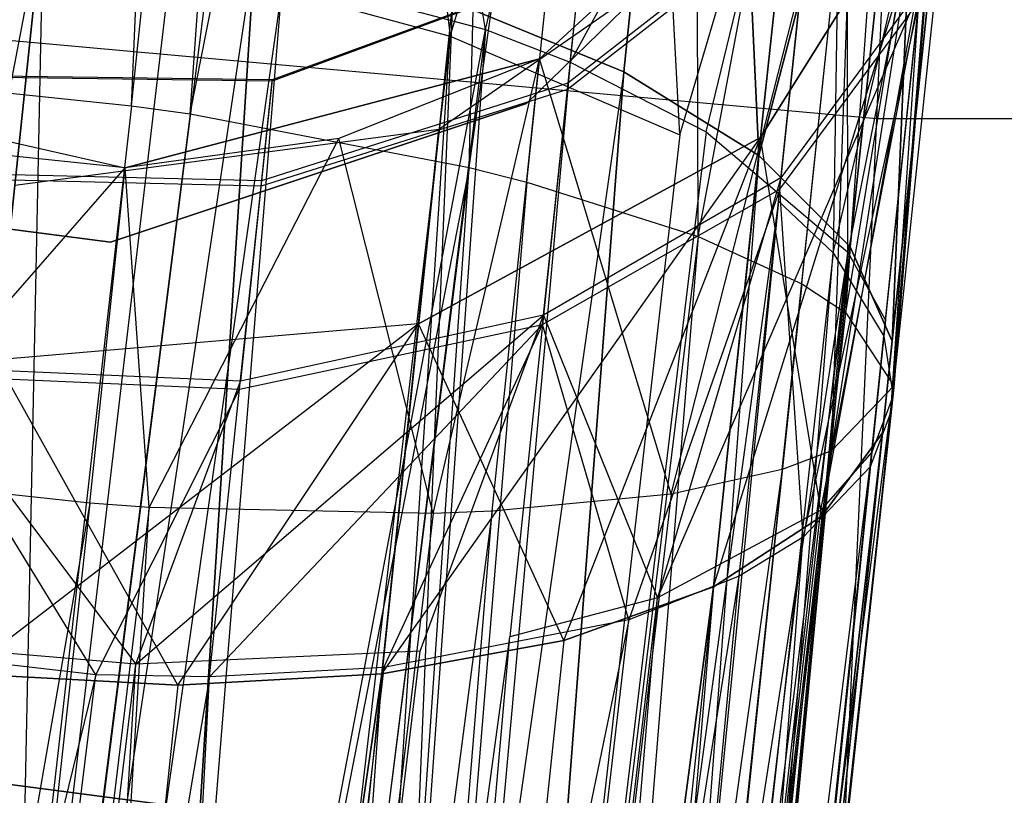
# Model space of a CAD drawing. Extents: x 0.3 to 7.1, y -3.38 to 3.38.
# Tile 139 of 256: x 3.5293 to 3.6393, y -1.6619 to -1.5753. Entities that reach past the tile are written whole.
import ezdxf

# ---------------------------------------------------------------- set-up
doc = ezdxf.new("R2010")
doc.units = 0
doc.header["$LTSCALE"] = 2.54
doc.layers.get('0').update_dxf_attribs({"linetype": 'CONTINUOUS'})

# ---------------------------------------------------------------- blocks, each defined once
blk = doc.blocks.new('SINGLES_AVVSTL_STL')
at = {"color": 0}
for p, q in [((3.54184, -1.58486, 61.32545), (3.54995, -1.39237, 61.32472)), ((3.54184, -1.58486, 61.32545), (3.54995, -1.39237, 61.32472)), ((3.54184, -1.58486, 61.32545), (3.56187, -1.39436, 61.32545)), ((3.54184, -1.58486, 61.32545), (3.56187, -1.39436, 61.32545)), ((3.54839, -1.58578, 61.32648), (3.56187, -1.39436, 61.32545)), ((3.54839, -1.58578, 61.32648), (3.56187, -1.39436, 61.32545)), ((3.54839, -1.58578, 61.32648), (3.58454, -1.40254, 61.33122)), ((3.54839, -1.58578, 61.32648), (3.58454, -1.40254, 61.33122)), ((3.57953, -1.59175, 61.33827), (3.58454, -1.40254, 61.33122)), ((3.57953, -1.59175, 61.33827), (3.58454, -1.40254, 61.33122)), ((3.57953, -1.59175, 61.33827), (3.6046, -1.41592, 61.34243)), ((3.57953, -1.59175, 61.33827), (3.6046, -1.41592, 61.34243)), ((3.58597, -1.59338, 61.34244), (3.6046, -1.41592, 61.34243)), ((3.58597, -1.59338, 61.34244), (3.6046, -1.41592, 61.34243)), ((3.60512, -1.59947, 61.36034), (3.6046, -1.41592, 61.34243)), ((3.60512, -1.59947, 61.36034), (3.6046, -1.41592, 61.34243)), ((3.62506, -1.58628, 5.1494), (3.63268, -1.41654, 5.30457)), ((3.62506, -1.58628, 5.1494), (3.63268, -1.41654, 5.30457)), ((3.60512, -1.59947, 61.36034), (3.63242, -1.45486, 61.37825)), ((3.60512, -1.59947, 61.36034), (3.63242, -1.45486, 61.37825)), ((3.61668, -1.60476, 61.37828), (3.63242, -1.45486, 61.37825)), ((3.61668, -1.60476, 61.37828), (3.63242, -1.45486, 61.37825)), ((3.62163, -1.60797, 61.3901), (3.63242, -1.45486, 61.37825)), ((3.62163, -1.60797, 61.3901), (3.63242, -1.45486, 61.37825)), ((3.60692, -1.48477, 20.17199), (3.5968, -1.58109, 20.09581)), ((3.60692, -1.48477, 20.17199), (3.5968, -1.58109, 20.09581)), ((3.5968, -1.58109, 20.59306), (3.60692, -1.48477, 20.51688)), ((3.5968, -1.58109, 20.59306), (3.60692, -1.48477, 20.51688)), ((3.60692, -1.48477, 20.17199), (3.61189, -1.59041, 20.11213)), ((3.60692, -1.48477, 20.17199), (3.61189, -1.59041, 20.11213)), ((3.61189, -1.59041, 20.57673), (3.60692, -1.48477, 20.51688)), ((3.61189, -1.59041, 20.57673), (3.60692, -1.48477, 20.51688)), ((3.58136, -1.57633, 54.46114), (3.56735, -1.48868, 54.50357)), ((3.58136, -1.57633, 54.46114), (3.56735, -1.48868, 54.50357)), ((3.56709, -1.49119, 54.94895), (3.57744, -1.5771, 54.99196)), ((3.56709, -1.49119, 54.94895), (3.57744, -1.5771, 54.99196)), ((3.58136, -1.57633, 54.46114), (3.59893, -1.50292, 54.51583)), ((3.58136, -1.57633, 54.46114), (3.59893, -1.50292, 54.51583)), ((3.59083, -1.58, 54.46711), (3.59893, -1.50292, 54.51583)), ((3.59083, -1.58, 54.46711), (3.59893, -1.50292, 54.51583)), ((3.62001, -1.6234, 61.45933), (3.63895, -1.50228, 61.42473)), ((3.62001, -1.6234, 61.45933), (3.63895, -1.50228, 61.42473)), ((3.62163, -1.60797, 61.3901), (3.63895, -1.50228, 61.42473)), ((3.62163, -1.60797, 61.3901), (3.63895, -1.50228, 61.42473)), ((3.62698, -1.61613, 61.42377), (3.63895, -1.50228, 61.42473)), ((3.62698, -1.61613, 61.42377), (3.63895, -1.50228, 61.42473)), ((3.57744, -1.5771, 54.99196), (3.59868, -1.5053, 54.93658)), ((3.57744, -1.5771, 54.99196), (3.59868, -1.5053, 54.93658)), ((3.60309, -1.58811, 54.97326), (3.59868, -1.5053, 54.93658)), ((3.60309, -1.58811, 54.97326), (3.59868, -1.5053, 54.93658)), ((3.63075, -1.51812, 20.1967), (3.61189, -1.59041, 20.11213)), ((3.63075, -1.51812, 20.1967), (3.61189, -1.59041, 20.11213)), ((3.61189, -1.59041, 20.57673), (3.63075, -1.51812, 20.49216)), ((3.61189, -1.59041, 20.57673), (3.63075, -1.51812, 20.49216)), ((3.63075, -1.51812, 20.1967), (3.62208, -1.60063, 20.13144)), ((3.63075, -1.51812, 20.1967), (3.62208, -1.60063, 20.13144)), ((3.62208, -1.60063, 20.55742), (3.63075, -1.51812, 20.49216)), ((3.62208, -1.60063, 20.55742), (3.63075, -1.51812, 20.49216)), ((3.63075, -1.51812, 20.1967), (3.62678, -1.61116, 20.15262)), ((3.63075, -1.51812, 20.1967), (3.62678, -1.61116, 20.15262)), ((3.62678, -1.61116, 20.53625), (3.63075, -1.51812, 20.49216)), ((3.62678, -1.61116, 20.53625), (3.63075, -1.51812, 20.49216)), ((3.62167, -1.52344, 54.53615), (3.59083, -1.58, 54.46711)), ((3.62167, -1.52344, 54.53615), (3.59083, -1.58, 54.46711)), ((3.60603, -1.58776, 54.48084), (3.62167, -1.52344, 54.53615)), ((3.60603, -1.58776, 54.48084), (3.62167, -1.52344, 54.53615)), ((3.62185, -1.60122, 54.50723), (3.62167, -1.52344, 54.53615)), ((3.62185, -1.60122, 54.50723), (3.62167, -1.52344, 54.53615)), ((3.60309, -1.58811, 54.97326), (3.62144, -1.52558, 54.91605)), ((3.60309, -1.58811, 54.97326), (3.62144, -1.52558, 54.91605)), ((3.61409, -1.59551, 54.95919), (3.62144, -1.52558, 54.91605)), ((3.61409, -1.59551, 54.95919), (3.62144, -1.52558, 54.91605)), ((3.62144, -1.52558, 54.91605), (3.62019, -1.6013, 54.94752)), ((3.62144, -1.52558, 54.91605), (3.62019, -1.6013, 54.94752)), ((3.58739, -1.57961, 61.75081), (3.6227, -1.5473, 61.75081)), ((3.6227, -1.5473, 61.47119), (3.58739, -1.57961, 61.50702)), ((3.6227, -1.5473, 61.47119), (3.58739, -1.57961, 61.50702)), ((3.58739, -1.57961, 61.75081), (3.6227, -1.5473, 61.75081)), ((3.60212, -1.62822, 61.48909), (3.6227, -1.5473, 61.47119)), ((3.60212, -1.62822, 61.48909), (3.6227, -1.5473, 61.47119)), ((3.6145, -1.62549, 61.47117), (3.6227, -1.5473, 61.47119)), ((3.6145, -1.62549, 61.47117), (3.6227, -1.5473, 61.47119)), ((3.62001, -1.6234, 61.45933), (3.6227, -1.5473, 61.47119)), ((3.62001, -1.6234, 61.45933), (3.6227, -1.5473, 61.47119)), ((3.63249, -1.54744, 54.56178), (3.62185, -1.60122, 54.50723)), ((3.63249, -1.54744, 54.56178), (3.62185, -1.60122, 54.50723)), ((3.6245, -1.62353, 54.5569), (3.63249, -1.54744, 54.56178)), ((3.6245, -1.62353, 54.5569), (3.63249, -1.54744, 54.56178)), ((3.62605, -1.60879, 54.52325), (3.63249, -1.54744, 54.56178)), ((3.62605, -1.60879, 54.52325), (3.63249, -1.54744, 54.56178)), ((3.62681, -1.61745, 54.54262), (3.63249, -1.54744, 54.56178)), ((3.62681, -1.61745, 54.54262), (3.63249, -1.54744, 54.56178)), ((3.63249, -1.54744, 54.56178), (3.62696, -1.61634, 54.54008)), ((3.63249, -1.54744, 54.56178), (3.62696, -1.61634, 54.54008)), ((3.62704, -1.61522, 54.53752), (3.63249, -1.54744, 54.56178)), ((3.62704, -1.61522, 54.53752), (3.63249, -1.54744, 54.56178)), ((3.62019, -1.6013, 54.94752), (3.6323, -1.54929, 54.89016)), ((3.62019, -1.6013, 54.94752), (3.6323, -1.54929, 54.89016)), ((3.62586, -1.61059, 54.92779), (3.6323, -1.54929, 54.89016)), ((3.62586, -1.61059, 54.92779), (3.6323, -1.54929, 54.89016)), ((3.62664, -1.61908, 54.90861), (3.6323, -1.54929, 54.89016)), ((3.62664, -1.61908, 54.90861), (3.6323, -1.54929, 54.89016)), ((3.62678, -1.61807, 54.91094), (3.6323, -1.54929, 54.89016)), ((3.62678, -1.61807, 54.91094), (3.6323, -1.54929, 54.89016)), ((3.6323, -1.54929, 54.89016), (3.62686, -1.61705, 54.91328)), ((3.6323, -1.54929, 54.89016), (3.62686, -1.61705, 54.91328)), ((3.62106, -1.55049, 61.72336), (3.58594, -1.5846, 61.72336)), ((3.58594, -1.5846, 61.52336), (3.62106, -1.55049, 61.52336)), ((3.58594, -1.5846, 61.52336), (3.62106, -1.55049, 61.52336)), ((3.62106, -1.55049, 61.72336), (3.58594, -1.5846, 61.72336)), ((3.60683, -1.63858, 20.2149), (3.63262, -1.55551, 20.22652)), ((3.60683, -1.63858, 20.2149), (3.63262, -1.55551, 20.22652)), ((3.63262, -1.55551, 20.22652), (3.6121, -1.5884, 20.25459)), ((3.6121, -1.5884, 20.43428), (3.63262, -1.55551, 20.46236)), ((3.63262, -1.55551, 20.22652), (3.6121, -1.5884, 20.25459)), ((3.6121, -1.5884, 20.43428), (3.63262, -1.55551, 20.46236)), ((3.61892, -1.6307, 20.1956), (3.63262, -1.55551, 20.22652)), ((3.61892, -1.6307, 20.1956), (3.63262, -1.55551, 20.22652)), ((3.61892, -1.6307, 20.49327), (3.63262, -1.55551, 20.46236)), ((3.61892, -1.6307, 20.49327), (3.63262, -1.55551, 20.46236)), ((3.63262, -1.55551, 20.22652), (3.6257, -1.62138, 20.17442)), ((3.63262, -1.55551, 20.22652), (3.6257, -1.62138, 20.17442)), ((3.6257, -1.62138, 20.51445), (3.63262, -1.55551, 20.46236)), ((3.6257, -1.62138, 20.51445), (3.63262, -1.55551, 20.46236)), ((3.63262, -1.55551, 20.22652), (3.62678, -1.61116, 20.15262)), ((3.63262, -1.55551, 20.22652), (3.62678, -1.61116, 20.15262)), ((3.62678, -1.61116, 20.53625), (3.63262, -1.55551, 20.46236)), ((3.62678, -1.61116, 20.53625), (3.63262, -1.55551, 20.46236)), ((3.61503, -1.5605, 20.31234), (3.57617, -1.58752, 20.31945)), ((3.61503, -1.5605, 20.37653), (3.57617, -1.58752, 20.36942)), ((3.61503, -1.5605, 20.31234), (3.57617, -1.58752, 20.31945)), ((3.61503, -1.5605, 20.37653), (3.57617, -1.58752, 20.36942)), ((3.61771, -1.56115, 54.65527), (3.59058, -1.58234, 54.66815)), ((3.61771, -1.56115, 54.65527), (3.59058, -1.58234, 54.66815)), ((3.61503, -1.5605, 20.31234), (3.6121, -1.5884, 20.25459)), ((3.61503, -1.5605, 20.31234), (3.6121, -1.5884, 20.25459)), ((3.6121, -1.5884, 20.43428), (3.61503, -1.5605, 20.37653)), ((3.6121, -1.5884, 20.43428), (3.61503, -1.5605, 20.37653)), ((3.61771, -1.56115, 54.65527), (3.61437, -1.59291, 54.61491)), ((3.61771, -1.56115, 54.65527), (3.61437, -1.59291, 54.61491)), ((3.61762, -1.562, 54.79662), (3.59051, -1.58303, 54.78345)), ((3.61762, -1.562, 54.79662), (3.59051, -1.58303, 54.78345)), ((3.61423, -1.59416, 54.8365), (3.61762, -1.562, 54.79662)), ((3.61423, -1.59416, 54.8365), (3.61762, -1.562, 54.79662)), ((3.42809, -2.10728, 20.94329), (3.53197, -1.56349, 20.61581)), ((3.42809, -2.10728, 20.94329), (3.53197, -1.56349, 20.61581)), ((3.47504, -2.1051, 19.73658), (3.53197, -1.56349, 20.07306)), ((3.47504, -2.1051, 19.73658), (3.53197, -1.56349, 20.07306)), ((3.53197, -1.56349, 20.61581), (3.47504, -2.1051, 20.95229)), ((3.53197, -1.56349, 20.61581), (3.47504, -2.1051, 20.95229)), ((3.53197, -1.56349, 20.07306), (3.52052, -2.117, 19.74558)), ((3.53197, -1.56349, 20.07306), (3.52052, -2.117, 19.74558)), ((3.47504, -2.1051, 20.95229), (3.55564, -1.56723, 20.61318)), ((3.47504, -2.1051, 20.95229), (3.55564, -1.56723, 20.61318)), ((3.55564, -1.56723, 20.07569), (3.52052, -2.117, 19.74558)), ((3.55564, -1.56723, 20.07569), (3.52052, -2.117, 19.74558)), ((3.52052, -2.117, 20.94329), (3.55564, -1.56723, 20.61318)), ((3.52052, -2.117, 20.94329), (3.55564, -1.56723, 20.61318)), ((3.55063, -1.56824, 54.45034), (3.48517, -2.08418, 54.13054)), ((3.55063, -1.56824, 54.45034), (3.48517, -2.08418, 54.13054)), ((3.55063, -1.56824, 54.45034), (3.58136, -1.57633, 54.46114)), ((3.55063, -1.56824, 54.45034), (3.58136, -1.57633, 54.46114)), ((3.54616, -1.56955, 55.00151), (3.48284, -2.10634, 55.337)), ((3.54616, -1.56955, 55.00151), (3.48284, -2.10634, 55.337)), ((3.59194, -1.56946, 54.74359), (3.55753, -1.58211, 54.74108)), ((3.59194, -1.56946, 54.74359), (3.55753, -1.58211, 54.74108)), ((3.59195, -1.56929, 54.70784), (3.55754, -1.58197, 54.7102)), ((3.59195, -1.56929, 54.70784), (3.55754, -1.58197, 54.7102)), ((3.59051, -1.58303, 54.78345), (3.59194, -1.56946, 54.74359)), ((3.59051, -1.58303, 54.78345), (3.59194, -1.56946, 54.74359)), ((3.59195, -1.56929, 54.70784), (3.59058, -1.58234, 54.66815)), ((3.59195, -1.56929, 54.70784), (3.59058, -1.58234, 54.66815)), ((3.55859, -1.57197, 54.99902), (3.48284, -2.10634, 55.337)), ((3.55859, -1.57197, 54.99902), (3.48284, -2.10634, 55.337)), ((3.55859, -1.57197, 54.99902), (3.51459, -2.11477, 55.33057)), ((3.55859, -1.57197, 54.99902), (3.51459, -2.11477, 55.33057)), ((3.55859, -1.57197, 54.99902), (3.57744, -1.5771, 54.99196)), ((3.55859, -1.57197, 54.99902), (3.57744, -1.5771, 54.99196)), ((3.62995, -1.57169, 54.58928), (3.60056, -1.63981, 54.59938)), ((3.62995, -1.57169, 54.58928), (3.60056, -1.63981, 54.59938)), ((3.62995, -1.57169, 54.58928), (3.61437, -1.59291, 54.61491)), ((3.62995, -1.57169, 54.58928), (3.61437, -1.59291, 54.61491)), ((3.61882, -1.63003, 54.57294), (3.62995, -1.57169, 54.58928)), ((3.61882, -1.63003, 54.57294), (3.62995, -1.57169, 54.58928)), ((3.6245, -1.62353, 54.5569), (3.62995, -1.57169, 54.58928)), ((3.6245, -1.62353, 54.5569), (3.62995, -1.57169, 54.58928)), ((3.48315, -1.57351, 5.1494), (3.62506, -1.58628, 5.1494)), ((3.48315, -1.57351, 5.1494), (3.62506, -1.58628, 5.1494)), ((3.57768, -1.57321, 20.08342), (3.52052, -2.117, 19.74558)), ((3.57768, -1.57321, 20.08342), (3.52052, -2.117, 19.74558)), ((3.57768, -1.57321, 20.60545), (3.52052, -2.117, 20.94329)), ((3.57768, -1.57321, 20.60545), (3.52052, -2.117, 20.94329)), ((3.57768, -1.57321, 20.08342), (3.5541, -2.14026, 19.77053)), ((3.57768, -1.57321, 20.08342), (3.5541, -2.14026, 19.77053)), ((3.5968, -1.58109, 20.09581), (3.57768, -1.57321, 20.08342)), ((3.57768, -1.57321, 20.60545), (3.5968, -1.58109, 20.59306)), ((3.5968, -1.58109, 20.09581), (3.57768, -1.57321, 20.08342)), ((3.57768, -1.57321, 20.60545), (3.5968, -1.58109, 20.59306)), ((3.61423, -1.59416, 54.8365), (3.62978, -1.57323, 54.86239)), ((3.61423, -1.59416, 54.8365), (3.62978, -1.57323, 54.86239)), ((3.62978, -1.57323, 54.86239), (3.61686, -1.63304, 54.87433)), ((3.62978, -1.57323, 54.86239), (3.61686, -1.63304, 54.87433)), ((3.62432, -1.62518, 54.89408), (3.62978, -1.57323, 54.86239)), ((3.62432, -1.62518, 54.89408), (3.62978, -1.57323, 54.86239)), ((3.62664, -1.61908, 54.90861), (3.62978, -1.57323, 54.86239)), ((3.62664, -1.61908, 54.90861), (3.62978, -1.57323, 54.86239)), ((3.48517, -2.08418, 54.13054), (3.58136, -1.57633, 54.46114)), ((3.48517, -2.08418, 54.13054), (3.58136, -1.57633, 54.46114)), ((3.58136, -1.57633, 54.46114), (3.51693, -2.09254, 54.13703)), ((3.58136, -1.57633, 54.46114), (3.51693, -2.09254, 54.13703)), ((3.58136, -1.57633, 54.46114), (3.54345, -2.1066, 54.15157)), ((3.58136, -1.57633, 54.46114), (3.54345, -2.1066, 54.15157)), ((3.58136, -1.57633, 54.46114), (3.59083, -1.58, 54.46711)), ((3.58136, -1.57633, 54.46114), (3.59083, -1.58, 54.46711)), ((3.57744, -1.5771, 54.99196), (3.51459, -2.11477, 55.33057)), ((3.57744, -1.5771, 54.99196), (3.51459, -2.11477, 55.33057)), ((3.5411, -2.12897, 55.31614), (3.57744, -1.5771, 54.99196)), ((3.5411, -2.12897, 55.31614), (3.57744, -1.5771, 54.99196)), ((3.57744, -1.5771, 54.99196), (3.60309, -1.58811, 54.97326)), ((3.57744, -1.5771, 54.99196), (3.60309, -1.58811, 54.97326)), ((3.54111, -1.59181, 61.75081), (3.58739, -1.57961, 61.75081)), ((3.58739, -1.57961, 61.75081), (3.54111, -1.59181, 61.52399)), ((3.58739, -1.57961, 61.75081), (3.54111, -1.59181, 61.52399)), ((3.54111, -1.59181, 61.75081), (3.58739, -1.57961, 61.75081)), ((3.59083, -1.58, 54.46711), (3.54345, -2.1066, 54.15157)), ((3.59083, -1.58, 54.46711), (3.54345, -2.1066, 54.15157)), ((3.58739, -1.57961, 61.50702), (3.56499, -1.58852, 61.51823)), ((3.58739, -1.57961, 61.50702), (3.56499, -1.58852, 61.51823)), ((3.58739, -1.57961, 61.75081), (3.56499, -1.58852, 61.51823)), ((3.58739, -1.57961, 61.75081), (3.56499, -1.58852, 61.51823)), ((3.57551, -1.63039, 61.51116), (3.58739, -1.57961, 61.50702)), ((3.57551, -1.63039, 61.51116), (3.58739, -1.57961, 61.50702)), ((3.5821, -1.63015, 61.50701), (3.58739, -1.57961, 61.50702)), ((3.5821, -1.63015, 61.50701), (3.58739, -1.57961, 61.50702)), ((3.60212, -1.62822, 61.48909), (3.58739, -1.57961, 61.50702)), ((3.60212, -1.62822, 61.48909), (3.58739, -1.57961, 61.50702)), ((3.58739, -1.57961, 61.50702), (3.58739, -1.57961, 61.75081)), ((3.58739, -1.57961, 61.50702), (3.58739, -1.57961, 61.75081)), ((3.59083, -1.58, 54.46711), (3.60603, -1.58776, 54.48084)), ((3.59083, -1.58, 54.46711), (3.60603, -1.58776, 54.48084)), ((3.49446, -1.58111, 61.75081), (3.54111, -1.59181, 61.75081)), ((3.49446, -1.58111, 61.75081), (3.54111, -1.59181, 61.75081)), ((3.5968, -1.58109, 20.59306), (3.52052, -2.117, 20.94329)), ((3.5968, -1.58109, 20.59306), (3.52052, -2.117, 20.94329)), ((3.5968, -1.58109, 20.09581), (3.5541, -2.14026, 19.77053)), ((3.5968, -1.58109, 20.09581), (3.5541, -2.14026, 19.77053)), ((3.5541, -2.14026, 20.91834), (3.5968, -1.58109, 20.59306)), ((3.5541, -2.14026, 20.91834), (3.5968, -1.58109, 20.59306)), ((3.61189, -1.59041, 20.11213), (3.5968, -1.58109, 20.09581)), ((3.5968, -1.58109, 20.59306), (3.61189, -1.59041, 20.57673)), ((3.61189, -1.59041, 20.11213), (3.5968, -1.58109, 20.09581)), ((3.5968, -1.58109, 20.59306), (3.61189, -1.59041, 20.57673)), ((3.51551, -1.58216, 61.32577), (3.54184, -1.58486, 61.32545)), ((3.51551, -1.58216, 61.32577), (3.54184, -1.58486, 61.32545)), ((3.55753, -1.58211, 54.74108), (3.52079, -1.58162, 54.74056)), ((3.55753, -1.58211, 54.74108), (3.52079, -1.58162, 54.74056)), ((3.55754, -1.58197, 54.7102), (3.5208, -1.58148, 54.71069)), ((3.55754, -1.58197, 54.7102), (3.5208, -1.58148, 54.71069)), ((3.5563, -1.59384, 54.7755), (3.55753, -1.58211, 54.74108)), ((3.5563, -1.59384, 54.7755), (3.55753, -1.58211, 54.74108)), ((3.55754, -1.58197, 54.7102), (3.55636, -1.59324, 54.67592)), ((3.55754, -1.58197, 54.7102), (3.55636, -1.59324, 54.67592)), ((3.59058, -1.58234, 54.66815), (3.55636, -1.59324, 54.67592)), ((3.59058, -1.58234, 54.66815), (3.55636, -1.59324, 54.67592)), ((3.55753, -1.58211, 54.74108), (3.55754, -1.58197, 54.7102)), ((3.55753, -1.58211, 54.74108), (3.55754, -1.58197, 54.7102)), ((3.59058, -1.58234, 54.66815), (3.58786, -1.60825, 54.63523)), ((3.59058, -1.58234, 54.66815), (3.58786, -1.60825, 54.63523)), ((3.59051, -1.58303, 54.78345), (3.5563, -1.59384, 54.7755)), ((3.59051, -1.58303, 54.78345), (3.5563, -1.59384, 54.7755)), ((3.58775, -1.60927, 54.81598), (3.59051, -1.58303, 54.78345)), ((3.58775, -1.60927, 54.81598), (3.59051, -1.58303, 54.78345)), ((3.54184, -1.58486, 61.32545), (3.48695, -2.06723, 61.02822)), ((3.54184, -1.58486, 61.32545), (3.48695, -2.06723, 61.02822)), ((3.58594, -1.5846, 61.72336), (3.5395, -1.60008, 61.72336)), ((3.5395, -1.60008, 61.52336), (3.58594, -1.5846, 61.52336)), ((3.5395, -1.60008, 61.52336), (3.58594, -1.5846, 61.52336)), ((3.58594, -1.5846, 61.72336), (3.5395, -1.60008, 61.72336)), ((3.54184, -1.58486, 61.32545), (3.54839, -1.58578, 61.32648)), ((3.54184, -1.58486, 61.32545), (3.54839, -1.58578, 61.32648)), ((3.58594, -1.5846, 61.52336), (3.58594, -1.5846, 61.72336)), ((3.58594, -1.5846, 61.52336), (3.58594, -1.5846, 61.72336)), ((3.54839, -1.58578, 61.32648), (3.48695, -2.06723, 61.02822)), ((3.54839, -1.58578, 61.32648), (3.48695, -2.06723, 61.02822)), ((3.54839, -1.58578, 61.32648), (3.57953, -1.59175, 61.33827)), ((3.54839, -1.58578, 61.32648), (3.57953, -1.59175, 61.33827)), ((3.61803, -1.74286, 4.98093), (3.62506, -1.58628, 5.1494)), ((3.61803, -1.74286, 4.98093), (3.62506, -1.58628, 5.1494)), ((3.62506, -1.58628, 5.1494), (3.76754, -1.58628, 5.1494)), ((3.62506, -1.58628, 5.1494), (3.76754, -1.58628, 5.1494)), ((3.57617, -1.58752, 20.31945), (3.52879, -1.59377, 20.32202)), ((3.57617, -1.58752, 20.36942), (3.52879, -1.59377, 20.36685)), ((3.57617, -1.58752, 20.31945), (3.52879, -1.59377, 20.32202)), ((3.57617, -1.58752, 20.36942), (3.52879, -1.59377, 20.36685)), ((3.60603, -1.58776, 54.48084), (3.54345, -2.1066, 54.15157)), ((3.60603, -1.58776, 54.48084), (3.54345, -2.1066, 54.15157)), ((3.57617, -1.58752, 20.31945), (3.57389, -1.60923, 20.27451)), ((3.57389, -1.60923, 20.41436), (3.57617, -1.58752, 20.36942)), ((3.57617, -1.58752, 20.31945), (3.57389, -1.60923, 20.27451)), ((3.57389, -1.60923, 20.41436), (3.57617, -1.58752, 20.36942)), ((3.57617, -1.58752, 20.36942), (3.57617, -1.58752, 20.31945)), ((3.57617, -1.58752, 20.36942), (3.57617, -1.58752, 20.31945)), ((3.60603, -1.58776, 54.48084), (3.62185, -1.60122, 54.50723)), ((3.60603, -1.58776, 54.48084), (3.62185, -1.60122, 54.50723)), ((3.60309, -1.58811, 54.97326), (3.5411, -2.12897, 55.31614)), ((3.60309, -1.58811, 54.97326), (3.5411, -2.12897, 55.31614)), ((3.56499, -1.58852, 61.51823), (3.54111, -1.59181, 61.52399)), ((3.56499, -1.58852, 61.51823), (3.54111, -1.59181, 61.52399)), ((3.54382, -1.62971, 61.52296), (3.56499, -1.58852, 61.51823)), ((3.54382, -1.62971, 61.52296), (3.56499, -1.58852, 61.51823)), ((3.57551, -1.63039, 61.51116), (3.56499, -1.58852, 61.51823)), ((3.57551, -1.63039, 61.51116), (3.56499, -1.58852, 61.51823)), ((3.56978, -1.64829, 20.24362), (3.6121, -1.5884, 20.25459)), ((3.56978, -1.64829, 20.24362), (3.6121, -1.5884, 20.25459)), ((3.57389, -1.60923, 20.27451), (3.6121, -1.5884, 20.25459)), ((3.6121, -1.5884, 20.43428), (3.57389, -1.60923, 20.41436)), ((3.57389, -1.60923, 20.27451), (3.6121, -1.5884, 20.25459)), ((3.6121, -1.5884, 20.43428), (3.57389, -1.60923, 20.41436)), ((3.59013, -1.64456, 20.23123), (3.6121, -1.5884, 20.25459)), ((3.59013, -1.64456, 20.23123), (3.6121, -1.5884, 20.25459)), ((3.59013, -1.64456, 20.45764), (3.6121, -1.5884, 20.43428)), ((3.59013, -1.64456, 20.45764), (3.6121, -1.5884, 20.43428)), ((3.6121, -1.5884, 20.25459), (3.60683, -1.63858, 20.2149)), ((3.6121, -1.5884, 20.25459), (3.60683, -1.63858, 20.2149)), ((3.60683, -1.63858, 20.47396), (3.6121, -1.5884, 20.43428)), ((3.60683, -1.63858, 20.47396), (3.6121, -1.5884, 20.43428)), ((3.61892, -1.6307, 20.49327), (3.6121, -1.5884, 20.43428)), ((3.61892, -1.6307, 20.49327), (3.6121, -1.5884, 20.43428)), ((3.54111, -1.59181, 61.52399), (3.51714, -1.58929, 61.52399)), ((3.54111, -1.59181, 61.75081), (3.51714, -1.58929, 61.52399)), ((3.54111, -1.59181, 61.52399), (3.51714, -1.58929, 61.52399)), ((3.54111, -1.59181, 61.75081), (3.51714, -1.58929, 61.52399)), ((3.61189, -1.59041, 20.11213), (3.5541, -2.14026, 19.77053)), ((3.61189, -1.59041, 20.11213), (3.5541, -2.14026, 19.77053)), ((3.61189, -1.59041, 20.57673), (3.5541, -2.14026, 20.91834)), ((3.61189, -1.59041, 20.57673), (3.5541, -2.14026, 20.91834)), ((3.61189, -1.59041, 20.11213), (3.56809, -2.16955, 19.8057)), ((3.61189, -1.59041, 20.11213), (3.56809, -2.16955, 19.8057)), ((3.62208, -1.60063, 20.13144), (3.61189, -1.59041, 20.11213)), ((3.61189, -1.59041, 20.57673), (3.62208, -1.60063, 20.55742)), ((3.62208, -1.60063, 20.13144), (3.61189, -1.59041, 20.11213)), ((3.61189, -1.59041, 20.57673), (3.62208, -1.60063, 20.55742)), ((3.57953, -1.59175, 61.33827), (3.48695, -2.06723, 61.02822)), ((3.57953, -1.59175, 61.33827), (3.48695, -2.06723, 61.02822)), ((3.5109, -1.62642, 61.52368), (3.54111, -1.59181, 61.52399)), ((3.5109, -1.62642, 61.52368), (3.54111, -1.59181, 61.52399)), ((3.57953, -1.59175, 61.33827), (3.51871, -2.07555, 61.03475)), ((3.57953, -1.59175, 61.33827), (3.51871, -2.07555, 61.03475)), ((3.53718, -1.62925, 61.52399), (3.54111, -1.59181, 61.52399)), ((3.53718, -1.62925, 61.52399), (3.54111, -1.59181, 61.52399)), ((3.54382, -1.62971, 61.52296), (3.54111, -1.59181, 61.52399)), ((3.54382, -1.62971, 61.52296), (3.54111, -1.59181, 61.52399)), ((3.54111, -1.59181, 61.75081), (3.54111, -1.59181, 61.52399)), ((3.54111, -1.59181, 61.75081), (3.54111, -1.59181, 61.52399)), ((3.54525, -2.0895, 61.04937), (3.57953, -1.59175, 61.33827)), ((3.54525, -2.0895, 61.04937), (3.57953, -1.59175, 61.33827)), ((3.57953, -1.59175, 61.33827), (3.58597, -1.59338, 61.34244)), ((3.57953, -1.59175, 61.33827), (3.58597, -1.59338, 61.34244)), ((3.5563, -1.59384, 54.7755), (3.51959, -1.59297, 54.77386)), ((3.5563, -1.59384, 54.7755), (3.51959, -1.59297, 54.77386)), ((3.55636, -1.59324, 54.67592), (3.51965, -1.59238, 54.67753)), ((3.55636, -1.59324, 54.67592), (3.51965, -1.59238, 54.67753)), ((3.58597, -1.59338, 61.34244), (3.54525, -2.0895, 61.04937)), ((3.58597, -1.59338, 61.34244), (3.54525, -2.0895, 61.04937)), ((3.55636, -1.59324, 54.67592), (3.55401, -1.61562, 54.64749)), ((3.55636, -1.59324, 54.67592), (3.55401, -1.61562, 54.64749)), ((3.58597, -1.59338, 61.34244), (3.60512, -1.59947, 61.36034)), ((3.58597, -1.59338, 61.34244), (3.60512, -1.59947, 61.36034)), ((3.61437, -1.59291, 54.61491), (3.58786, -1.60825, 54.63523)), ((3.61437, -1.59291, 54.61491), (3.58786, -1.60825, 54.63523)), ((3.61437, -1.59291, 54.61491), (3.60056, -1.63981, 54.59938)), ((3.61437, -1.59291, 54.61491), (3.60056, -1.63981, 54.59938)), ((3.5395, -1.60008, 61.72336), (3.49094, -1.59389, 61.72336)), ((3.49094, -1.59389, 61.52336), (3.5395, -1.60008, 61.52336)), ((3.49094, -1.59389, 61.52336), (3.5395, -1.60008, 61.52336)), ((3.5395, -1.60008, 61.72336), (3.49094, -1.59389, 61.72336)), ((3.55391, -1.6165, 54.8036), (3.5563, -1.59384, 54.7755)), ((3.55391, -1.6165, 54.8036), (3.5563, -1.59384, 54.7755)), ((3.58775, -1.60927, 54.81598), (3.61423, -1.59416, 54.8365)), ((3.58775, -1.60927, 54.81598), (3.61423, -1.59416, 54.8365)), ((3.61423, -1.59416, 54.8365), (3.59739, -1.64227, 54.84854)), ((3.61423, -1.59416, 54.8365), (3.59739, -1.64227, 54.84854)), ((3.60969, -1.63739, 54.86264), (3.61423, -1.59416, 54.8365)), ((3.60969, -1.63739, 54.86264), (3.61423, -1.59416, 54.8365)), ((3.61686, -1.63304, 54.87433), (3.61423, -1.59416, 54.8365)), ((3.61686, -1.63304, 54.87433), (3.61423, -1.59416, 54.8365)), ((3.61409, -1.59551, 54.95919), (3.5411, -2.12897, 55.31614)), ((3.61409, -1.59551, 54.95919), (3.5411, -2.12897, 55.31614)), ((3.61409, -1.59551, 54.95919), (3.55972, -2.14764, 55.29501)), ((3.61409, -1.59551, 54.95919), (3.55972, -2.14764, 55.29501)), ((3.61409, -1.59551, 54.95919), (3.62019, -1.6013, 54.94752)), ((3.61409, -1.59551, 54.95919), (3.62019, -1.6013, 54.94752)), ((3.60512, -1.59947, 61.36034), (3.54525, -2.0895, 61.04937)), ((3.60512, -1.59947, 61.36034), (3.54525, -2.0895, 61.04937)), ((3.60512, -1.59947, 61.36034), (3.5639, -2.10779, 61.07078)), ((3.60512, -1.59947, 61.36034), (3.5639, -2.10779, 61.07078)), ((3.60512, -1.59947, 61.36034), (3.61668, -1.60476, 61.37828)), ((3.60512, -1.59947, 61.36034), (3.61668, -1.60476, 61.37828)), ((3.5395, -1.60008, 61.52336), (3.5395, -1.60008, 61.72336)), ((3.5395, -1.60008, 61.52336), (3.5395, -1.60008, 61.72336)), ((3.62208, -1.60063, 20.55742), (3.5541, -2.14026, 20.91834)), ((3.62208, -1.60063, 20.55742), (3.5541, -2.14026, 20.91834)), ((3.62208, -1.60063, 20.13144), (3.56809, -2.16955, 19.8057)), ((3.62208, -1.60063, 20.13144), (3.56809, -2.16955, 19.8057)), ((3.56809, -2.16955, 20.88316), (3.62208, -1.60063, 20.55742)), ((3.56809, -2.16955, 20.88316), (3.62208, -1.60063, 20.55742)), ((3.62678, -1.61116, 20.15262), (3.62208, -1.60063, 20.13144)), ((3.62208, -1.60063, 20.55742), (3.62678, -1.61116, 20.53625)), ((3.62678, -1.61116, 20.15262), (3.62208, -1.60063, 20.13144)), ((3.62208, -1.60063, 20.55742), (3.62678, -1.61116, 20.53625)), ((3.62185, -1.60122, 54.50723), (3.54345, -2.1066, 54.15157)), ((3.62185, -1.60122, 54.50723), (3.54345, -2.1066, 54.15157)), ((3.62019, -1.6013, 54.94752), (3.55972, -2.14764, 55.29501)), ((3.62019, -1.6013, 54.94752), (3.55972, -2.14764, 55.29501)), ((3.56209, -2.12506, 54.17286), (3.62185, -1.60122, 54.50723)), ((3.56209, -2.12506, 54.17286), (3.62185, -1.60122, 54.50723)), ((3.62185, -1.60122, 54.50723), (3.57023, -2.14494, 54.19742)), ((3.62185, -1.60122, 54.50723), (3.57023, -2.14494, 54.19742)), ((3.59692, -1.89094, 55.07672), (3.62019, -1.6013, 54.94752)), ((3.59692, -1.89094, 55.07672), (3.62019, -1.6013, 54.94752)), ((3.62019, -1.6013, 54.94752), (3.62586, -1.61059, 54.92779)), ((3.62019, -1.6013, 54.94752), (3.62586, -1.61059, 54.92779)), ((3.62185, -1.60122, 54.50723), (3.62605, -1.60879, 54.52325)), ((3.62185, -1.60122, 54.50723), (3.62605, -1.60879, 54.52325)), ((3.61668, -1.60476, 61.37828), (3.5639, -2.10779, 61.07078)), ((3.61668, -1.60476, 61.37828), (3.5639, -2.10779, 61.07078)), ((3.61668, -1.60476, 61.37828), (3.62163, -1.60797, 61.3901)), ((3.61668, -1.60476, 61.37828), (3.62163, -1.60797, 61.3901)), ((3.54233, -1.64722, 54.62996), (3.58786, -1.60825, 54.63523)), ((3.54233, -1.64722, 54.62996), (3.58786, -1.60825, 54.63523)), ((3.58786, -1.60825, 54.63523), (3.55401, -1.61562, 54.64749)), ((3.58786, -1.60825, 54.63523), (3.55401, -1.61562, 54.64749)), ((3.5639, -2.10779, 61.07078), (3.62163, -1.60797, 61.3901)), ((3.5639, -2.10779, 61.07078), (3.62163, -1.60797, 61.3901)), ((3.57406, -1.64576, 54.61912), (3.58786, -1.60825, 54.63523)), ((3.57406, -1.64576, 54.61912), (3.58786, -1.60825, 54.63523)), ((3.58786, -1.60825, 54.63523), (3.58408, -1.64417, 54.61314)), ((3.58786, -1.60825, 54.63523), (3.58408, -1.64417, 54.61314)), ((3.58786, -1.60825, 54.63523), (3.60056, -1.63981, 54.59938)), ((3.58786, -1.60825, 54.63523), (3.60056, -1.63981, 54.59938)), ((3.62163, -1.60797, 61.3901), (3.62698, -1.61613, 61.42377)), ((3.62163, -1.60797, 61.3901), (3.62698, -1.61613, 61.42377)), ((3.57389, -1.60923, 20.27451), (3.52306, -1.64829, 20.25398)), ((3.57389, -1.60923, 20.27451), (3.52306, -1.64829, 20.25398)), ((3.57389, -1.60923, 20.27451), (3.52674, -1.61325, 20.28169)), ((3.57389, -1.60923, 20.27451), (3.52674, -1.61325, 20.28169)), ((3.57389, -1.60923, 20.41436), (3.52674, -1.61325, 20.40718)), ((3.57389, -1.60923, 20.41436), (3.52674, -1.61325, 20.40718)), ((3.54699, -1.64956, 20.25135), (3.57389, -1.60923, 20.27451)), ((3.54699, -1.64956, 20.25135), (3.57389, -1.60923, 20.27451)), ((3.54699, -1.64956, 20.43752), (3.57389, -1.60923, 20.41436)), ((3.54699, -1.64956, 20.43752), (3.57389, -1.60923, 20.41436)), ((3.58775, -1.60927, 54.81598), (3.55054, -1.64864, 54.82269)), ((3.58775, -1.60927, 54.81598), (3.55054, -1.64864, 54.82269)), ((3.55391, -1.6165, 54.8036), (3.58775, -1.60927, 54.81598)), ((3.55391, -1.6165, 54.8036), (3.58775, -1.60927, 54.81598)), ((3.56978, -1.64829, 20.24362), (3.57389, -1.60923, 20.27451)), ((3.56978, -1.64829, 20.24362), (3.57389, -1.60923, 20.27451)), ((3.56978, -1.64829, 20.44525), (3.57389, -1.60923, 20.41436)), ((3.56978, -1.64829, 20.44525), (3.57389, -1.60923, 20.41436)), ((3.57003, -1.64759, 54.82979), (3.58775, -1.60927, 54.81598)), ((3.57003, -1.64759, 54.82979), (3.58775, -1.60927, 54.81598)), ((3.62605, -1.60879, 54.52325), (3.57023, -2.14494, 54.19742)), ((3.62605, -1.60879, 54.52325), (3.57023, -2.14494, 54.19742)), ((3.59013, -1.64456, 20.45764), (3.57389, -1.60923, 20.41436)), ((3.59013, -1.64456, 20.45764), (3.57389, -1.60923, 20.41436)), ((3.59739, -1.64227, 54.84854), (3.58775, -1.60927, 54.81598)), ((3.59739, -1.64227, 54.84854), (3.58775, -1.60927, 54.81598)), ((3.62586, -1.61059, 54.92779), (3.59692, -1.89094, 55.07672)), ((3.62586, -1.61059, 54.92779), (3.59692, -1.89094, 55.07672)), ((3.62586, -1.61059, 54.92779), (3.62686, -1.61705, 54.91328)), ((3.62586, -1.61059, 54.92779), (3.62686, -1.61705, 54.91328)), ((3.62678, -1.61116, 20.15262), (3.56809, -2.16955, 19.8057)), ((3.62678, -1.61116, 20.53625), (3.56809, -2.16955, 20.88316)), ((3.62678, -1.61116, 20.15262), (3.56809, -2.16955, 19.8057)), ((3.62678, -1.61116, 20.53625), (3.56809, -2.16955, 20.88316)), ((3.55401, -1.61562, 54.64749), (3.51738, -1.61403, 54.65002)), ((3.51738, -1.61403, 54.65002), (3.54233, -1.64722, 54.62996)), ((3.51738, -1.61403, 54.65002), (3.54233, -1.64722, 54.62996)), ((3.55401, -1.61562, 54.64749), (3.51738, -1.61403, 54.65002)), ((3.54699, -1.64956, 20.43752), (3.52674, -1.61325, 20.40718)), ((3.54699, -1.64956, 20.43752), (3.52674, -1.61325, 20.40718)), ((3.53786, -1.6484, 54.8202), (3.51729, -1.61488, 54.80104)), ((3.51729, -1.61488, 54.80104), (3.55391, -1.6165, 54.8036)), ((3.53786, -1.6484, 54.8202), (3.51729, -1.61488, 54.80104)), ((3.51729, -1.61488, 54.80104), (3.55391, -1.6165, 54.8036)), ((3.62704, -1.61522, 54.53752), (3.56828, -2.16347, 54.22159)), ((3.62704, -1.61522, 54.53752), (3.56828, -2.16347, 54.22159)), ((3.62704, -1.61522, 54.53752), (3.57023, -2.14494, 54.19742)), ((3.62704, -1.61522, 54.53752), (3.57023, -2.14494, 54.19742)), ((3.62704, -1.61522, 54.53752), (3.62696, -1.61634, 54.54008)), ((3.62704, -1.61522, 54.53752), (3.62696, -1.61634, 54.54008)), ((3.54233, -1.64722, 54.62996), (3.55401, -1.61562, 54.64749)), ((3.54233, -1.64722, 54.62996), (3.55401, -1.61562, 54.64749)), ((3.5639, -2.10779, 61.07078), (3.62698, -1.61613, 61.42377)), ((3.5639, -2.10779, 61.07078), (3.62698, -1.61613, 61.42377)), ((3.62696, -1.61634, 54.54008), (3.56828, -2.16347, 54.22159)), ((3.62696, -1.61634, 54.54008), (3.56828, -2.16347, 54.22159)), ((3.62698, -1.61613, 61.42377), (3.57013, -2.14584, 61.11979)), ((3.62698, -1.61613, 61.42377), (3.57013, -2.14584, 61.11979)), ((3.57206, -2.12749, 61.09548), (3.62698, -1.61613, 61.42377)), ((3.57206, -2.12749, 61.09548), (3.62698, -1.61613, 61.42377)), ((3.62698, -1.61613, 61.42377), (3.62001, -1.6234, 61.45933)), ((3.62698, -1.61613, 61.42377), (3.62001, -1.6234, 61.45933)), ((3.62696, -1.61634, 54.54008), (3.62681, -1.61745, 54.54262)), ((3.62696, -1.61634, 54.54008), (3.62681, -1.61745, 54.54262)), ((3.53786, -1.6484, 54.8202), (3.55391, -1.6165, 54.8036)), ((3.53786, -1.6484, 54.8202), (3.55391, -1.6165, 54.8036)), ((3.55054, -1.64864, 54.82269), (3.55391, -1.6165, 54.8036)), ((3.55054, -1.64864, 54.82269), (3.55391, -1.6165, 54.8036)), ((3.56828, -2.16347, 54.22159), (3.62681, -1.61745, 54.54262)), ((3.56828, -2.16347, 54.22159), (3.62681, -1.61745, 54.54262)), ((3.62686, -1.61705, 54.91328), (3.59526, -1.90682, 55.0507)), ((3.62686, -1.61705, 54.91328), (3.59526, -1.90682, 55.0507)), ((3.62686, -1.61705, 54.91328), (3.59692, -1.89094, 55.07672)), ((3.62686, -1.61705, 54.91328), (3.59692, -1.89094, 55.07672)), ((3.62681, -1.61745, 54.54262), (3.6245, -1.62353, 54.5569)), ((3.62681, -1.61745, 54.54262), (3.6245, -1.62353, 54.5569)), ((3.62686, -1.61705, 54.91328), (3.62678, -1.61807, 54.91094)), ((3.62686, -1.61705, 54.91328), (3.62678, -1.61807, 54.91094)), ((3.62678, -1.61807, 54.91094), (3.59526, -1.90682, 55.0507)), ((3.62678, -1.61807, 54.91094), (3.59526, -1.90682, 55.0507)), ((3.62678, -1.61807, 54.91094), (3.62664, -1.61908, 54.90861)), ((3.62678, -1.61807, 54.91094), (3.62664, -1.61908, 54.90861)), ((3.62664, -1.61908, 54.90861), (3.59526, -1.90682, 55.0507)), ((3.62664, -1.61908, 54.90861), (3.59526, -1.90682, 55.0507)), ((3.62664, -1.61908, 54.90861), (3.62432, -1.62518, 54.89408)), ((3.62664, -1.61908, 54.90861), (3.62432, -1.62518, 54.89408)), ((3.6257, -1.62138, 20.17442), (3.55928, -2.19816, 19.84305)), ((3.6257, -1.62138, 20.17442), (3.55928, -2.19816, 19.84305)), ((3.55928, -2.19816, 20.84582), (3.6257, -1.62138, 20.51445)), ((3.55928, -2.19816, 20.84582), (3.6257, -1.62138, 20.51445)), ((3.6257, -1.62138, 20.17442), (3.56809, -2.16955, 19.8057)), ((3.6257, -1.62138, 20.51445), (3.56809, -2.16955, 20.88316)), ((3.6257, -1.62138, 20.17442), (3.56809, -2.16955, 19.8057)), ((3.6257, -1.62138, 20.51445), (3.56809, -2.16955, 20.88316)), ((3.61892, -1.6307, 20.1956), (3.6257, -1.62138, 20.17442)), ((3.6257, -1.62138, 20.51445), (3.61892, -1.6307, 20.49327)), ((3.61892, -1.6307, 20.1956), (3.6257, -1.62138, 20.17442)), ((3.6257, -1.62138, 20.51445), (3.61892, -1.6307, 20.49327)), ((3.55526, -2.18209, 54.24738), (3.6245, -1.62353, 54.5569)), ((3.55526, -2.18209, 54.24738), (3.6245, -1.62353, 54.5569)), ((3.62001, -1.6234, 61.45933), (3.55713, -2.16426, 61.14573)), ((3.62001, -1.6234, 61.45933), (3.55713, -2.16426, 61.14573)), ((3.56828, -2.16347, 54.22159), (3.6245, -1.62353, 54.5569)), ((3.56828, -2.16347, 54.22159), (3.6245, -1.62353, 54.5569)), ((3.57013, -2.14584, 61.11979), (3.62001, -1.6234, 61.45933)), ((3.57013, -2.14584, 61.11979), (3.62001, -1.6234, 61.45933)), ((3.62001, -1.6234, 61.45933), (3.6145, -1.62549, 61.47117)), ((3.62001, -1.6234, 61.45933), (3.6145, -1.62549, 61.47117)), ((3.6245, -1.62353, 54.5569), (3.61882, -1.63003, 54.57294)), ((3.6245, -1.62353, 54.5569), (3.61882, -1.63003, 54.57294)), ((3.59526, -1.90682, 55.0507), (3.62432, -1.62518, 54.89408)), ((3.59526, -1.90682, 55.0507), (3.62432, -1.62518, 54.89408)), ((3.62432, -1.62518, 54.89408), (3.61686, -1.63304, 54.87433)), ((3.62432, -1.62518, 54.89408), (3.61686, -1.63304, 54.87433)), ((3.6145, -1.62549, 61.47117), (3.53759, -2.17673, 61.16476)), ((3.6145, -1.62549, 61.47117), (3.53759, -2.17673, 61.16476)), ((3.6145, -1.62549, 61.47117), (3.55713, -2.16426, 61.14573)), ((3.6145, -1.62549, 61.47117), (3.55713, -2.16426, 61.14573)), ((3.6145, -1.62549, 61.47117), (3.60212, -1.62822, 61.48909)), ((3.6145, -1.62549, 61.47117), (3.60212, -1.62822, 61.48909)), ((3.53718, -1.62925, 61.52399), (3.5109, -1.62642, 61.52368)), ((3.53718, -1.62925, 61.52399), (3.5109, -1.62642, 61.52368)), ((3.60212, -1.62822, 61.48909), (3.53759, -2.17673, 61.16476)), ((3.60212, -1.62822, 61.48909), (3.53759, -2.17673, 61.16476)), ((3.60212, -1.62822, 61.48909), (3.5821, -1.63015, 61.50701)), ((3.60212, -1.62822, 61.48909), (3.5821, -1.63015, 61.50701)), ((3.53718, -1.62925, 61.52399), (3.44136, -2.18181, 61.18467)), ((3.53718, -1.62925, 61.52399), (3.44136, -2.18181, 61.18467)), ((3.53718, -1.62925, 61.52399), (3.47585, -2.18717, 61.18695)), ((3.53718, -1.62925, 61.52399), (3.47585, -2.18717, 61.18695)), ((3.54382, -1.62971, 61.52296), (3.53718, -1.62925, 61.52399)), ((3.54382, -1.62971, 61.52296), (3.53718, -1.62925, 61.52399)), ((3.54382, -1.62971, 61.52296), (3.47585, -2.18717, 61.18695)), ((3.54382, -1.62971, 61.52296), (3.47585, -2.18717, 61.18695)), ((3.5097, -2.18514, 61.17963), (3.54382, -1.62971, 61.52296)), ((3.5097, -2.18514, 61.17963), (3.54382, -1.62971, 61.52296)), ((3.5821, -1.63015, 61.50701), (3.5097, -2.18514, 61.17963)), ((3.5821, -1.63015, 61.50701), (3.5097, -2.18514, 61.17963)), ((3.57551, -1.63039, 61.51116), (3.5097, -2.18514, 61.17963)), ((3.57551, -1.63039, 61.51116), (3.5097, -2.18514, 61.17963)), ((3.53759, -2.17673, 61.16476), (3.5821, -1.63015, 61.50701)), ((3.53759, -2.17673, 61.16476), (3.5821, -1.63015, 61.50701)), ((3.57551, -1.63039, 61.51116), (3.54382, -1.62971, 61.52296)), ((3.57551, -1.63039, 61.51116), (3.54382, -1.62971, 61.52296)), ((3.55526, -2.18209, 54.24738), (3.61882, -1.63003, 54.57294)), ((3.55526, -2.18209, 54.24738), (3.61882, -1.63003, 54.57294)), ((3.61892, -1.6307, 20.1956), (3.55928, -2.19816, 19.84305)), ((3.61892, -1.6307, 20.1956), (3.55928, -2.19816, 19.84305)), ((3.61892, -1.6307, 20.49327), (3.55928, -2.19816, 20.84582)), ((3.61892, -1.6307, 20.49327), (3.55928, -2.19816, 20.84582)), ((3.5821, -1.63015, 61.50701), (3.57551, -1.63039, 61.51116)), ((3.5821, -1.63015, 61.50701), (3.57551, -1.63039, 61.51116)), ((3.61882, -1.63003, 54.57294), (3.60056, -1.63981, 54.59938)), ((3.61882, -1.63003, 54.57294), (3.60056, -1.63981, 54.59938)), ((3.60683, -1.63858, 20.2149), (3.61892, -1.6307, 20.1956)), ((3.61892, -1.6307, 20.49327), (3.60683, -1.63858, 20.47396)), ((3.60683, -1.63858, 20.2149), (3.61892, -1.6307, 20.1956)), ((3.61892, -1.6307, 20.49327), (3.60683, -1.63858, 20.47396)), ((3.58253, -1.92261, 55.02295), (3.61686, -1.63304, 54.87433)), ((3.58253, -1.92261, 55.02295), (3.61686, -1.63304, 54.87433)), ((3.59526, -1.90682, 55.0507), (3.61686, -1.63304, 54.87433)), ((3.59526, -1.90682, 55.0507), (3.61686, -1.63304, 54.87433)), ((3.61686, -1.63304, 54.87433), (3.60969, -1.63739, 54.86264)), ((3.61686, -1.63304, 54.87433), (3.60969, -1.63739, 54.86264)), ((3.56319, -1.93314, 55.00259), (3.60969, -1.63739, 54.86264)), ((3.56319, -1.93314, 55.00259), (3.60969, -1.63739, 54.86264)), ((3.58253, -1.92261, 55.02295), (3.60969, -1.63739, 54.86264)), ((3.58253, -1.92261, 55.02295), (3.60969, -1.63739, 54.86264)), ((3.60969, -1.63739, 54.86264), (3.59739, -1.64227, 54.84854)), ((3.60969, -1.63739, 54.86264), (3.59739, -1.64227, 54.84854)), ((3.60683, -1.63858, 20.2149), (3.52969, -2.21953, 19.87401)), ((3.60683, -1.63858, 20.2149), (3.52969, -2.21953, 19.87401)), ((3.52969, -2.21953, 20.81486), (3.60683, -1.63858, 20.47396)), ((3.52969, -2.21953, 20.81486), (3.60683, -1.63858, 20.47396)), ((3.60683, -1.63858, 20.2149), (3.55928, -2.19816, 19.84305)), ((3.60683, -1.63858, 20.2149), (3.55928, -2.19816, 19.84305)), ((3.60683, -1.63858, 20.47396), (3.55928, -2.19816, 20.84582)), ((3.60683, -1.63858, 20.47396), (3.55928, -2.19816, 20.84582)), ((3.59013, -1.64456, 20.23123), (3.60683, -1.63858, 20.2149)), ((3.60683, -1.63858, 20.47396), (3.59013, -1.64456, 20.45764)), ((3.59013, -1.64456, 20.23123), (3.60683, -1.63858, 20.2149)), ((3.60683, -1.63858, 20.47396), (3.59013, -1.64456, 20.45764)), ((3.5357, -2.1947, 54.2663), (3.60056, -1.63981, 54.59938)), ((3.5357, -2.1947, 54.2663), (3.60056, -1.63981, 54.59938)), ((3.55526, -2.18209, 54.24738), (3.60056, -1.63981, 54.59938)), ((3.55526, -2.18209, 54.24738), (3.60056, -1.63981, 54.59938)), ((3.60056, -1.63981, 54.59938), (3.58408, -1.64417, 54.61314)), ((3.60056, -1.63981, 54.59938), (3.58408, -1.64417, 54.61314)), ((3.59739, -1.64227, 54.84854), (3.53546, -1.94004, 54.98669)), ((3.59739, -1.64227, 54.84854), (3.53546, -1.94004, 54.98669)), ((3.56319, -1.93314, 55.00259), (3.59739, -1.64227, 54.84854)), ((3.56319, -1.93314, 55.00259), (3.59739, -1.64227, 54.84854)), ((3.59739, -1.64227, 54.84854), (3.57003, -1.64759, 54.82979)), ((3.59739, -1.64227, 54.84854), (3.57003, -1.64759, 54.82979)), ((3.55075, -1.66364, 61.88777), (3.40631, -1.64463, 61.88777)), ((3.55075, -1.66364, 61.88777), (3.40631, -1.64463, 61.88777)), ((3.53786, -1.6484, 54.8202), (3.50451, -1.64462, 54.82083)), ((3.53786, -1.6484, 54.8202), (3.50451, -1.64462, 54.82083)), ((3.5078, -2.20321, 54.28108), (3.58408, -1.64417, 54.61314)), ((3.5078, -2.20321, 54.28108), (3.58408, -1.64417, 54.61314)), ((3.54233, -1.64722, 54.62996), (3.51414, -1.64483, 54.63124)), ((3.54233, -1.64722, 54.62996), (3.51414, -1.64483, 54.63124)), ((3.59013, -1.64456, 20.23123), (3.52969, -2.21953, 19.87401)), ((3.59013, -1.64456, 20.23123), (3.52969, -2.21953, 19.87401)), ((3.59013, -1.64456, 20.45764), (3.52969, -2.21953, 20.81486)), ((3.59013, -1.64456, 20.45764), (3.52969, -2.21953, 20.81486)), ((3.5357, -2.1947, 54.2663), (3.58408, -1.64417, 54.61314)), ((3.5357, -2.1947, 54.2663), (3.58408, -1.64417, 54.61314)), ((3.56978, -1.64829, 20.24362), (3.59013, -1.64456, 20.23123)), ((3.59013, -1.64456, 20.45764), (3.56978, -1.64829, 20.44525)), ((3.56978, -1.64829, 20.24362), (3.59013, -1.64456, 20.23123)), ((3.59013, -1.64456, 20.45764), (3.56978, -1.64829, 20.44525)), ((3.41024, -1.64531, 61.96777), (3.55274, -1.66381, 61.96777)), ((3.41024, -1.64531, 61.96777), (3.55274, -1.66381, 61.96777)), ((3.5078, -2.20321, 54.28108), (3.57406, -1.64576, 54.61912)), ((3.5078, -2.20321, 54.28108), (3.57406, -1.64576, 54.61912)), ((3.57406, -1.64576, 54.61912), (3.54233, -1.64722, 54.62996)), ((3.57406, -1.64576, 54.61912), (3.54233, -1.64722, 54.62996)), ((3.47394, -2.2053, 54.28836), (3.54233, -1.64722, 54.62996)), ((3.47394, -2.2053, 54.28836), (3.54233, -1.64722, 54.62996)), ((3.5078, -2.20321, 54.28108), (3.54233, -1.64722, 54.62996)), ((3.5078, -2.20321, 54.28108), (3.54233, -1.64722, 54.62996)), ((3.56978, -1.64829, 20.24362), (3.48611, -2.22878, 19.89149)), ((3.56978, -1.64829, 20.24362), (3.48611, -2.22878, 19.89149)), ((3.48611, -2.22878, 20.79738), (3.56978, -1.64829, 20.44525)), ((3.48611, -2.22878, 20.79738), (3.56978, -1.64829, 20.44525)), ((3.52306, -1.64829, 20.25398), (3.54699, -1.64956, 20.25135)), ((3.54699, -1.64956, 20.43752), (3.52306, -1.64829, 20.43489)), ((3.52306, -1.64829, 20.25398), (3.54699, -1.64956, 20.25135)), ((3.54699, -1.64956, 20.43752), (3.52306, -1.64829, 20.43489)), ((3.56978, -1.64829, 20.24362), (3.52969, -2.21953, 19.87401)), ((3.56978, -1.64829, 20.24362), (3.52969, -2.21953, 19.87401)), ((3.56978, -1.64829, 20.44525), (3.52969, -2.21953, 20.81486)), ((3.56978, -1.64829, 20.44525), (3.52969, -2.21953, 20.81486)), ((3.57003, -1.64759, 54.82979), (3.53546, -1.94004, 54.98669)), ((3.57003, -1.64759, 54.82979), (3.53546, -1.94004, 54.98669)), ((3.54699, -1.64956, 20.25135), (3.56978, -1.64829, 20.24362)), ((3.56978, -1.64829, 20.44525), (3.54699, -1.64956, 20.43752)), ((3.54699, -1.64956, 20.25135), (3.56978, -1.64829, 20.24362)), ((3.56978, -1.64829, 20.44525), (3.54699, -1.64956, 20.43752)), ((3.57003, -1.64759, 54.82979), (3.55054, -1.64864, 54.82269)), ((3.57003, -1.64759, 54.82979), (3.55054, -1.64864, 54.82269)), ((3.53786, -1.6484, 54.8202), (3.46718, -1.93619, 54.98129)), ((3.53786, -1.6484, 54.8202), (3.46718, -1.93619, 54.98129)), ((3.50169, -1.94132, 54.97886), (3.53786, -1.6484, 54.8202)), ((3.50169, -1.94132, 54.97886), (3.53786, -1.6484, 54.8202)), ((3.55054, -1.64864, 54.82269), (3.50169, -1.94132, 54.97886)), ((3.55054, -1.64864, 54.82269), (3.50169, -1.94132, 54.97886)), ((3.53546, -1.94004, 54.98669), (3.55054, -1.64864, 54.82269)), ((3.53546, -1.94004, 54.98669), (3.55054, -1.64864, 54.82269)), ((3.55054, -1.64864, 54.82269), (3.53786, -1.6484, 54.8202)), ((3.55054, -1.64864, 54.82269), (3.53786, -1.6484, 54.8202)), ((3.54699, -1.64956, 20.25135), (3.48611, -2.22878, 19.89149)), ((3.54699, -1.64956, 20.25135), (3.48611, -2.22878, 19.89149)), ((3.54699, -1.64956, 20.43752), (3.48611, -2.22878, 20.79738)), ((3.54699, -1.64956, 20.43752), (3.48611, -2.22878, 20.79738))]:
    blk.add_line(p, q, dxfattribs=at)

msp = doc.modelspace()

# ---------------------------------------------------------------- block references
at = {"color": 0}
msp.add_blockref('SINGLES_AVVSTL_STL', (0, 0), dxfattribs=at)

doc.saveas('drawing.dxf')
